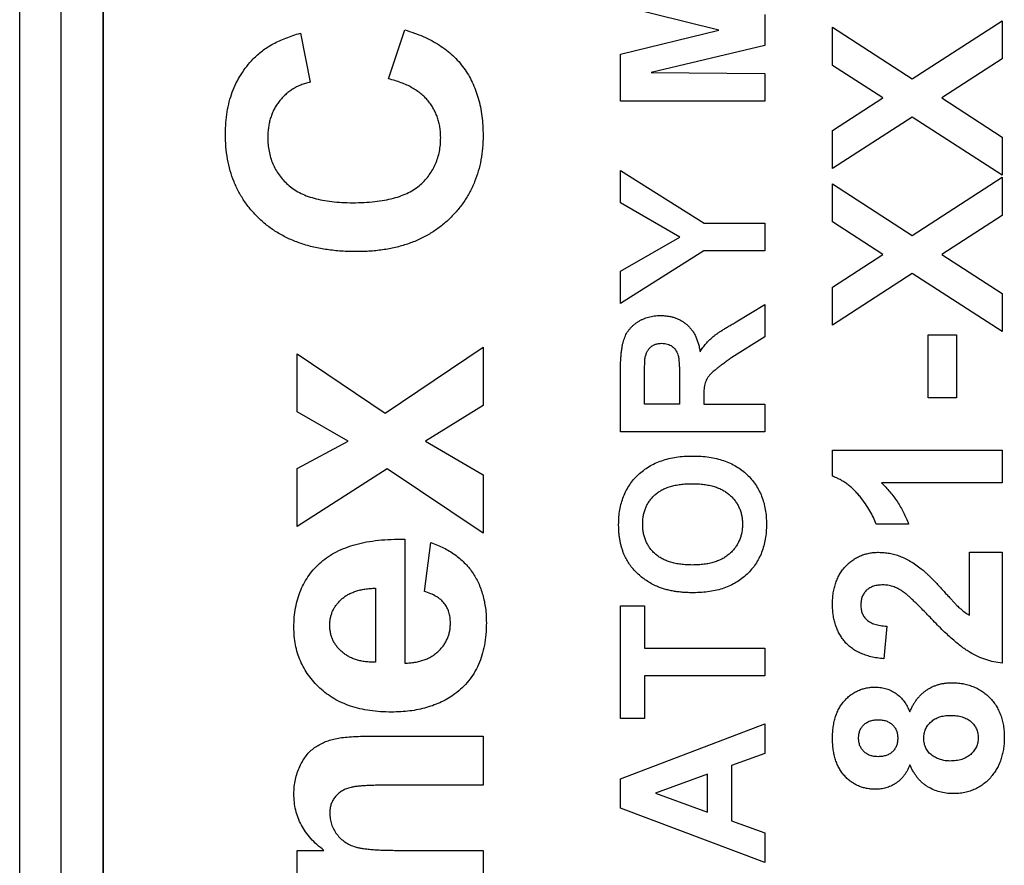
# Model space of a CAD drawing. Header units: millimetres. Extents: x 10 to 272, y 8 to 208.
# Tile 6 of 75: x 84.76 to 87.66, y 37.46 to 39.95. Entities that reach past the tile are written whole.
import ezdxf

# ---------------------------------------------------------------- set-up
doc = ezdxf.new("R2010")
doc.units = ezdxf.units.MM

msp = doc.modelspace()

# ---------------------------------------------------------------- linework, layer by layer
at = {"color": 7, "linetype": 'Continuous', "lineweight": 25}
for p, q in [((84.7611, 35.5375), (84.7611, 53.1723)), ((84.8837, 35.5375), (84.8837, 53.1723)), ((85.0062, 53.1723), (85.0062, 35.5375)), ((85.0072, 53.0029), (85.0072, 35.7069)), ((86.8221, 39.9212), (86.5322, 39.9927)), ((86.9572, 39.9667), (86.9572, 39.8756)), ((87.3924, 39.7772), (87.6572, 39.9486)), ((87.6572, 39.9486), (87.6572, 39.8362)), ((85.5886, 39.912), (85.6175, 39.7678)), ((85.8483, 39.7774), (85.8963, 39.9217)), ((86.5322, 39.8497), (86.8221, 39.9212)), ((87.1572, 39.817), (87.1572, 39.9294)), ((87.1572, 39.9294), (87.3924, 39.7772)), ((86.9572, 39.8756), (86.6226, 39.7959)), ((86.5322, 39.7114), (86.5322, 39.8497)), ((87.6572, 39.8362), (87.4792, 39.721)), ((86.6226, 39.7959), (86.9572, 39.7931)), ((86.9572, 39.7931), (86.9572, 39.7114)), ((87.3055, 39.721), (87.1572, 39.817)), ((86.9572, 39.7114), (86.5322, 39.7114)), ((87.1572, 39.6251), (87.3055, 39.721)), ((87.4792, 39.721), (87.6572, 39.6058)), ((87.3924, 39.6648), (87.1572, 39.5127)), ((87.6572, 39.4935), (87.3924, 39.6648)), ((87.1572, 39.5127), (87.1572, 39.6251)), ((87.6572, 39.6058), (87.6572, 39.4935)), ((86.5322, 39.4115), (86.5322, 39.5071)), ((86.5322, 39.5071), (86.7789, 39.3518)), ((87.3924, 39.3157), (87.6572, 39.487)), ((87.6572, 39.487), (87.6572, 39.3747)), ((87.1572, 39.3554), (87.1572, 39.4678)), ((87.1572, 39.4678), (87.3924, 39.3157)), ((86.7073, 39.3108), (86.5322, 39.4115)), ((87.6572, 39.3747), (87.4792, 39.2595)), ((86.7789, 39.3518), (86.9572, 39.3518)), ((86.9572, 39.3518), (86.9572, 39.2701)), ((87.3055, 39.2595), (87.1572, 39.3554)), ((86.5322, 39.2104), (86.7073, 39.3108)), ((86.7783, 39.2701), (86.5322, 39.1148)), ((86.9572, 39.2701), (86.7783, 39.2701)), ((87.1572, 39.1635), (87.3055, 39.2595)), ((87.4792, 39.2595), (87.6572, 39.1443)), ((86.5322, 39.1148), (86.5322, 39.2104)), ((87.3924, 39.2033), (87.1572, 39.0511)), ((87.6572, 39.0319), (87.3924, 39.2033)), ((87.1572, 39.0511), (87.1572, 39.1635)), ((87.6572, 39.1443), (87.6572, 39.0319)), ((86.8731, 39.0605), (86.9572, 39.112)), ((86.9572, 39.112), (86.9572, 39.0165)), ((86.9572, 39.0165), (86.8607, 38.9561)), ((87.4392, 38.8364), (87.4392, 39.0223)), ((87.4392, 39.0223), (87.5226, 39.0223)), ((87.5226, 39.0223), (87.5226, 38.8364)), ((85.8386, 38.7917), (86.1271, 38.9861)), ((86.1271, 38.9861), (86.1271, 38.8146)), ((85.579, 38.9668), (85.8386, 38.7917)), ((85.579, 38.7954), (85.579, 38.9668)), ((86.5322, 38.7361), (86.5322, 38.9144)), ((86.603, 38.8178), (86.603, 38.8873)), ((86.7065, 38.8836), (86.7065, 38.8178)), ((86.7774, 38.8361), (86.7774, 38.8178)), ((87.5226, 38.8364), (87.4392, 38.8364)), ((86.1271, 38.8146), (85.9573, 38.7086)), ((86.7065, 38.8178), (86.603, 38.8178)), ((86.7774, 38.8178), (86.9572, 38.8178)), ((86.9572, 38.8178), (86.9572, 38.7361)), ((85.7297, 38.7086), (85.579, 38.7954)), ((86.9572, 38.7361), (86.5322, 38.7361)), ((85.579, 38.6287), (85.7297, 38.7086)), ((85.9573, 38.7086), (86.1271, 38.6094)), ((87.1572, 38.6054), (87.1572, 38.6826)), ((87.1572, 38.6826), (87.6572, 38.6826)), ((87.6572, 38.6826), (87.6572, 38.5864)), ((85.579, 38.4572), (85.579, 38.6287)), ((85.8448, 38.6275), (85.579, 38.4572)), ((86.1271, 38.438), (85.8448, 38.6275)), ((86.1271, 38.6094), (86.1271, 38.438)), ((87.6572, 38.5864), (87.3012, 38.5864)), ((87.3815, 38.4646), (87.2854, 38.4646)), ((85.8963, 38.4197), (85.8963, 38.0543)), ((85.954, 38.2659), (85.9732, 38.4101)), ((87.561, 38.1955), (87.561, 38.3813)), ((87.561, 38.3813), (87.6572, 38.3813)), ((87.6572, 38.3813), (87.6572, 38.0544)), ((85.8098, 38.2755), (85.8098, 38.0569)), ((86.5322, 38.2239), (86.603, 38.2239)), ((86.5322, 37.8915), (86.5322, 38.2239)), ((86.603, 38.2239), (86.603, 38.0986)), ((87.3174, 38.1633), (87.308, 38.0672)), ((86.603, 38.0986), (86.9572, 38.0986)), ((86.9572, 38.0986), (86.9572, 38.0169)), ((86.603, 38.0169), (86.603, 37.8915)), ((86.9572, 38.0169), (86.603, 38.0169)), ((86.603, 37.8915), (86.5322, 37.8915)), ((86.5322, 37.7138), (86.9572, 37.8752)), ((86.9572, 37.8752), (86.9572, 37.7885)), ((85.7882, 37.839), (86.1271, 37.839)), ((86.1271, 37.839), (86.1271, 37.6947)), ((86.9572, 37.7885), (86.8591, 37.7527)), ((86.8591, 37.7527), (86.8591, 37.5896)), ((86.5322, 37.6272), (86.5322, 37.7138)), ((86.7883, 37.7267), (86.6357, 37.6709)), ((86.7883, 37.6152), (86.7883, 37.7267)), ((86.1271, 37.6947), (85.8458, 37.6947)), ((86.6357, 37.6709), (86.7883, 37.6152)), ((86.9572, 37.4665), (86.5322, 37.6272)), ((86.8591, 37.5896), (86.9572, 37.5537)), ((86.9572, 37.5537), (86.9572, 37.4665)), ((85.579, 37.3582), (85.579, 37.5024)), ((85.579, 37.5024), (85.658, 37.5024)), ((85.8775, 37.5024), (86.1271, 37.5024)), ((86.1271, 37.5024), (86.1271, 37.3582))]:
    msp.add_line(p, q, dxfattribs=at)
for points, knots in [([(85.4495, 39.8362), (85.4537, 39.8404), (85.4622, 39.8488), (85.4764, 39.8602), (85.4918, 39.8709), (85.5085, 39.8809), (85.5267, 39.8898), (85.5462, 39.898), (85.5668, 39.9056), (85.5812, 39.9099), (85.5886, 39.912)], [0, 0, 0, 0, 0.110662, 0.223923, 0.340367, 0.461367, 0.587913, 0.71931, 0.855956, 1, 1, 1, 1]), ([(85.8963, 39.9217), (85.9058, 39.9187), (85.9243, 39.913), (85.9508, 39.9024), (85.9754, 39.8904), (85.9984, 39.8773), (86.0191, 39.8622), (86.0382, 39.8461), (86.0554, 39.8285), (86.0706, 39.8095), (86.0841, 39.7892), (86.0955, 39.7673), (86.1053, 39.7443), (86.1132, 39.7199), (86.1196, 39.6943), (86.1238, 39.6673), (86.1266, 39.6391), (86.1269, 39.6198), (86.1271, 39.6099)], [0, 0, 0, 0, 0.070415, 0.137895, 0.202903, 0.265168, 0.325675, 0.384566, 0.442764, 0.500294, 0.557901, 0.61591, 0.675133, 0.73552, 0.798252, 0.862854, 0.929784, 1, 1, 1, 1]), ([(85.3675, 39.615), (85.3678, 39.6261), (85.3683, 39.6478), (85.372, 39.6796), (85.3785, 39.7098), (85.3874, 39.7384), (85.399, 39.7654), (85.4132, 39.7907), (85.4299, 39.8146), (85.4429, 39.8289), (85.4495, 39.8362)], [0, 0, 0, 0, 0.137314, 0.269222, 0.396222, 0.51914, 0.640112, 0.759624, 0.878992, 1, 1, 1, 1]), ([(85.6175, 39.7678), (85.6128, 39.7666), (85.6034, 39.7642), (85.59, 39.7593), (85.5773, 39.7537), (85.5656, 39.7467), (85.5544, 39.7393), (85.5441, 39.7306), (85.5346, 39.7211), (85.5258, 39.7107), (85.518, 39.6995), (85.511, 39.6879), (85.5053, 39.6754), (85.5007, 39.6624), (85.4969, 39.6489), (85.4945, 39.6348), (85.4926, 39.6201), (85.4925, 39.6101), (85.4925, 39.6049)], [0, 0, 0, 0, 0.065702, 0.129415, 0.191523, 0.252186, 0.31235, 0.372124, 0.433096, 0.493819, 0.554747, 0.61575, 0.676633, 0.738217, 0.801142, 0.865493, 0.931257, 1, 1, 1, 1]), ([(86.0021, 39.604), (86.002, 39.6092), (86.0017, 39.6194), (86.0001, 39.6344), (85.997, 39.6488), (85.993, 39.6626), (85.9879, 39.676), (85.9814, 39.6887), (85.9739, 39.701), (85.9651, 39.7126), (85.9552, 39.7236), (85.9438, 39.7337), (85.9311, 39.743), (85.9171, 39.7515), (85.9019, 39.7595), (85.8851, 39.7662), (85.8672, 39.7725), (85.8547, 39.7758), (85.8483, 39.7774)], [0, 0, 0, 0, 0.061261, 0.120461, 0.178741, 0.235724, 0.291792, 0.348406, 0.404979, 0.462271, 0.52076, 0.580529, 0.642578, 0.707405, 0.77492, 0.84633, 0.921134, 1, 1, 1, 1]), ([(85.7537, 39.2678), (85.7389, 39.2681), (85.71, 39.2686), (85.6679, 39.2732), (85.6282, 39.2804), (85.5912, 39.291), (85.5567, 39.3043), (85.5248, 39.321), (85.4953, 39.3403), (85.4687, 39.3628), (85.445, 39.3878), (85.4241, 39.4146), (85.4066, 39.4434), (85.3922, 39.474), (85.3811, 39.5067), (85.3731, 39.5411), (85.3685, 39.5775), (85.3678, 39.6023), (85.3675, 39.615)], [0, 0, 0, 0, 0.075791, 0.147853, 0.216063, 0.281514, 0.344147, 0.40504, 0.464872, 0.524079, 0.582725, 0.640362, 0.697329, 0.754684, 0.813113, 0.873015, 0.935195, 1, 1, 1, 1]), ([(85.4925, 39.6049), (85.4926, 39.5979), (85.4929, 39.5842), (85.496, 39.5642), (85.5003, 39.5451), (85.5069, 39.527), (85.5153, 39.51), (85.5255, 39.494), (85.5375, 39.479), (85.5514, 39.4651), (85.5675, 39.4525), (85.5858, 39.4415), (85.6064, 39.4323), (85.6293, 39.4249), (85.6544, 39.4191), (85.6819, 39.4149), (85.7116, 39.4126), (85.7322, 39.4122), (85.7428, 39.412)], [0, 0, 0, 0, 0.058637, 0.114442, 0.169048, 0.221995, 0.274768, 0.326889, 0.380477, 0.434921, 0.491257, 0.55039, 0.612762, 0.67972, 0.751074, 0.828129, 0.911253, 1, 1, 1, 1]), ([(85.7428, 39.412), (85.7541, 39.4122), (85.7758, 39.4126), (85.8071, 39.4149), (85.8359, 39.4191), (85.8623, 39.4249), (85.8861, 39.4323), (85.9075, 39.4415), (85.9263, 39.4523), (85.9427, 39.4649), (85.9567, 39.4788), (85.9688, 39.4938), (85.9791, 39.5097), (85.9876, 39.5266), (85.994, 39.5446), (85.9987, 39.5635), (86.0016, 39.5834), (86.0019, 39.5971), (86.0021, 39.604)], [0, 0, 0, 0, 0.092201, 0.177656, 0.256733, 0.330177, 0.398063, 0.460995, 0.519731, 0.575527, 0.629114, 0.681254, 0.732498, 0.783792, 0.835623, 0.888379, 0.943008, 1, 1, 1, 1]), ([(86.1271, 39.6099), (86.1268, 39.5977), (86.1263, 39.5737), (86.1214, 39.5387), (86.1136, 39.5053), (86.1028, 39.4735), (86.0885, 39.4435), (86.0713, 39.415), (86.0509, 39.3883), (86.0275, 39.3635), (86.0014, 39.3409), (85.9727, 39.3213), (85.9419, 39.3047), (85.9086, 39.2912), (85.8731, 39.2806), (85.8353, 39.2732), (85.7953, 39.2686), (85.7678, 39.2681), (85.7537, 39.2678)], [0, 0, 0, 0, 0.064066, 0.126019, 0.185825, 0.244304, 0.302279, 0.360196, 0.418835, 0.478842, 0.539358, 0.600002, 0.661055, 0.723669, 0.788261, 0.855679, 0.925932, 1, 1, 1, 1]), ([(86.5322, 38.9144), (86.5322, 38.9199), (86.5323, 38.9303), (86.5327, 38.9454), (86.5337, 38.9594), (86.5348, 38.9722), (86.5365, 38.9838), (86.5384, 38.9943), (86.5407, 39.0037), (86.5434, 39.0121), (86.5464, 39.0197), (86.5501, 39.0268), (86.5544, 39.0334), (86.5592, 39.0398), (86.5645, 39.0458), (86.5704, 39.0513), (86.5768, 39.0564), (86.5837, 39.0612), (86.5911, 39.0654), (86.5987, 39.0692), (86.6066, 39.0723), (86.6148, 39.0749), (86.6232, 39.0769), (86.6319, 39.0783), (86.6408, 39.0792), (86.6469, 39.0793), (86.6499, 39.0794)], [0, 0, 0, 0, 0.069826, 0.134568, 0.194655, 0.249727, 0.300289, 0.346032, 0.387438, 0.424316, 0.459073, 0.493245, 0.527114, 0.561039, 0.595222, 0.629875, 0.664986, 0.701286, 0.737968, 0.774262, 0.810851, 0.84727, 0.884509, 0.92231, 0.960504, 1, 1, 1, 1]), ([(86.6499, 39.0794), (86.6538, 39.0793), (86.6613, 39.0791), (86.6724, 39.0778), (86.683, 39.0758), (86.6931, 39.0729), (86.7026, 39.069), (86.7116, 39.0645), (86.7201, 39.059), (86.7281, 39.0527), (86.7355, 39.0456), (86.7421, 39.0377), (86.7481, 39.0289), (86.7533, 39.0192), (86.7578, 39.0088), (86.7616, 38.9975), (86.7646, 38.9855), (86.7661, 38.9771), (86.7668, 38.9728)], [0, 0, 0, 0, 0.066195, 0.129362, 0.190795, 0.250525, 0.308782, 0.366645, 0.423722, 0.481911, 0.540044, 0.599083, 0.659656, 0.721689, 0.786833, 0.854049, 0.925302, 1, 1, 1, 1]), ([(86.7668, 38.9728), (86.7696, 38.9769), (86.775, 38.985), (86.7838, 38.9963), (86.7931, 39.0064), (86.8014, 39.0141), (86.8087, 39.0199), (86.8151, 39.0247), (86.8224, 39.0298), (86.8307, 39.0352), (86.8399, 39.0411), (86.8501, 39.0473), (86.8612, 39.0538), (86.869, 39.0582), (86.8731, 39.0605)], [0, 0, 0, 0, 0.10712, 0.209649, 0.307658, 0.402219, 0.451672, 0.508779, 0.572757, 0.64366, 0.721852, 0.807549, 0.900259, 1, 1, 1, 1]), ([(86.6044, 38.9522), (86.605, 38.9557), (86.6063, 38.9622), (86.6098, 38.9713), (86.6144, 38.9792), (86.6202, 38.9859), (86.6271, 38.9911), (86.6351, 38.995), (86.6441, 38.9972), (86.6504, 38.9975), (86.6537, 38.9976)], [0, 0, 0, 0, 0.141682, 0.27111, 0.392998, 0.511329, 0.627212, 0.743644, 0.867128, 1, 1, 1, 1]), ([(86.6537, 38.9976), (86.6566, 38.9975), (86.6623, 38.9972), (86.6705, 38.9957), (86.6778, 38.9927), (86.6844, 38.9888), (86.6901, 38.9838), (86.695, 38.9779), (86.6987, 38.9711), (86.7014, 38.9647), (86.7029, 38.9584), (86.7039, 38.9522), (86.7047, 38.9445), (86.7053, 38.9352), (86.706, 38.9244), (86.7062, 38.9121), (86.7065, 38.8984), (86.7065, 38.8887), (86.7065, 38.8836)], [0, 0, 0, 0, 0.061205, 0.118641, 0.172915, 0.22609, 0.27818, 0.330405, 0.384306, 0.440452, 0.474673, 0.518532, 0.572806, 0.63701, 0.712416, 0.79782, 0.893878, 1, 1, 1, 1]), ([(86.603, 38.8873), (86.603, 38.8916), (86.603, 38.8997), (86.6031, 38.9112), (86.6031, 38.9213), (86.6034, 38.9301), (86.6035, 38.9376), (86.6038, 38.9437), (86.604, 38.9484), (86.6043, 38.9511), (86.6044, 38.9522)], [0, 0, 0, 0, 0.197801, 0.374648, 0.530536, 0.666795, 0.78079, 0.875187, 0.947341, 1, 1, 1, 1]), ([(86.8607, 38.9561), (86.8569, 38.9533), (86.8495, 38.948), (86.839, 38.9403), (86.8297, 38.9333), (86.8214, 38.9272), (86.8143, 38.9215), (86.8084, 38.9166), (86.8034, 38.9125), (86.7985, 38.9078), (86.7935, 38.9023), (86.7886, 38.8956), (86.7848, 38.8886), (86.7818, 38.8812), (86.7797, 38.8726), (86.7784, 38.8623), (86.7774, 38.8499), (86.7774, 38.8409), (86.7774, 38.8361)], [0, 0, 0, 0, 0.09159, 0.174865, 0.249829, 0.31616, 0.3741, 0.42377, 0.464839, 0.498075, 0.554161, 0.607388, 0.658016, 0.706819, 0.760886, 0.827647, 0.9071, 1, 1, 1, 1]), ([(86.5267, 38.4631), (86.5269, 38.4705), (86.5273, 38.4851), (86.5299, 38.5065), (86.5344, 38.5267), (86.5409, 38.5457), (86.5489, 38.5637), (86.559, 38.5804), (86.5708, 38.596), (86.5843, 38.6104), (86.5995, 38.6233), (86.6162, 38.6346), (86.6343, 38.6441), (86.6538, 38.6519), (86.6747, 38.6579), (86.697, 38.6622), (86.7207, 38.6648), (86.7369, 38.6651), (86.7453, 38.6652)], [0, 0, 0, 0, 0.06654, 0.13022, 0.191362, 0.250596, 0.30863, 0.366331, 0.424068, 0.482723, 0.541892, 0.601416, 0.661683, 0.723504, 0.787984, 0.855208, 0.925639, 1, 1, 1, 1]), ([(86.7453, 38.6652), (86.7536, 38.6651), (86.7697, 38.6648), (86.7932, 38.6622), (86.8154, 38.658), (86.8361, 38.6519), (86.8555, 38.6443), (86.8735, 38.6348), (86.8902, 38.6237), (86.9052, 38.6108), (86.9188, 38.5966), (86.9305, 38.5811), (86.9405, 38.5644), (86.9486, 38.5466), (86.9549, 38.5276), (86.9594, 38.5075), (86.9621, 38.4863), (86.9624, 38.4717), (86.9626, 38.4642)], [0, 0, 0, 0, 0.074278, 0.144606, 0.211667, 0.275783, 0.337863, 0.39825, 0.45762, 0.516768, 0.57539, 0.6331, 0.690914, 0.749047, 0.808298, 0.869542, 0.933334, 1, 1, 1, 1]), ([(87.2854, 38.4646), (87.283, 38.471), (87.278, 38.4844), (87.2673, 38.5042), (87.254, 38.5248), (87.2411, 38.5422), (87.2295, 38.5559), (87.2202, 38.5656), (87.2107, 38.5745), (87.2007, 38.5824), (87.1904, 38.5894), (87.1797, 38.5956), (87.1687, 38.6011), (87.161, 38.604), (87.1572, 38.6054)], [0, 0, 0, 0, 0.1044728, 0.2186534, 0.3428559, 0.4792695, 0.549541, 0.6174241, 0.6835352, 0.7485971, 0.812176, 0.8748693, 0.9374294, 1, 1, 1, 1]), ([(86.5976, 38.4641), (86.5977, 38.4685), (86.5979, 38.4771), (86.5996, 38.4897), (86.6025, 38.5016), (86.6063, 38.5129), (86.6115, 38.5234), (86.6177, 38.5333), (86.6252, 38.5425), (86.6337, 38.5511), (86.6433, 38.5588), (86.6542, 38.5655), (86.6662, 38.571), (86.6794, 38.5757), (86.6937, 38.5792), (86.7092, 38.5817), (86.7258, 38.5833), (86.7373, 38.5834), (86.7432, 38.5835)], [0, 0, 0, 0, 0.061794, 0.120877, 0.177775, 0.233446, 0.28795, 0.342535, 0.397207, 0.45353, 0.511063, 0.570081, 0.632084, 0.696702, 0.765669, 0.838738, 0.916729, 1, 1, 1, 1]), ([(86.7432, 38.5835), (86.7492, 38.5834), (86.7609, 38.5833), (86.7777, 38.5816), (86.7935, 38.5791), (86.808, 38.5755), (86.8214, 38.5707), (86.8337, 38.5649), (86.8448, 38.5581), (86.8548, 38.5502), (86.8634, 38.5415), (86.8711, 38.5322), (86.8775, 38.5223), (86.8827, 38.5118), (86.8868, 38.5007), (86.8897, 38.489), (86.8914, 38.4767), (86.8917, 38.4683), (86.8918, 38.4641)], [0, 0, 0, 0, 0.083389, 0.161969, 0.235618, 0.304891, 0.370742, 0.433296, 0.493598, 0.552087, 0.609072, 0.664664, 0.719234, 0.773119, 0.827864, 0.883245, 0.940678, 1, 1, 1, 1]), ([(87.3012, 38.5864), (87.3056, 38.582), (87.3144, 38.5734), (87.3267, 38.5596), (87.3381, 38.5452), (87.3485, 38.5302), (87.3582, 38.5147), (87.3669, 38.4986), (87.3749, 38.4819), (87.3793, 38.4704), (87.3815, 38.4646)], [0, 0, 0, 0, 0.126571, 0.251425, 0.376425, 0.500093, 0.624181, 0.748133, 0.873869, 1, 1, 1, 1]), ([(86.5434, 38.3735), (86.5421, 38.3768), (86.5394, 38.3834), (86.536, 38.3937), (86.5332, 38.4044), (86.5307, 38.4154), (86.5291, 38.4268), (86.5276, 38.4385), (86.5269, 38.4507), (86.5268, 38.4589), (86.5267, 38.4631)], [0, 0, 0, 0, 0.115824, 0.23411, 0.354106, 0.476628, 0.602521, 0.731466, 0.863531, 1, 1, 1, 1]), ([(86.7444, 38.3438), (86.7385, 38.3439), (86.7269, 38.3441), (86.7102, 38.3456), (86.6946, 38.3482), (86.6802, 38.3517), (86.6669, 38.3564), (86.6548, 38.3621), (86.6438, 38.3689), (86.6341, 38.3767), (86.6255, 38.3853), (86.618, 38.3946), (86.6116, 38.4046), (86.6065, 38.4152), (86.6024, 38.4265), (86.5997, 38.4385), (86.5979, 38.4511), (86.5977, 38.4597), (86.5976, 38.4641)], [0, 0, 0, 0, 0.083102, 0.160959, 0.233988, 0.302872, 0.36793, 0.429681, 0.48918, 0.546879, 0.60338, 0.658546, 0.712973, 0.767992, 0.823045, 0.879942, 0.938625, 1, 1, 1, 1]), ([(86.8918, 38.4641), (86.8917, 38.4598), (86.8914, 38.4514), (86.8898, 38.4391), (86.8867, 38.4275), (86.8826, 38.4163), (86.8774, 38.4057), (86.8709, 38.3957), (86.8633, 38.3863), (86.8545, 38.3775), (86.8446, 38.3694), (86.8335, 38.3626), (86.8213, 38.3568), (86.808, 38.352), (86.7937, 38.3483), (86.7782, 38.3457), (86.7617, 38.344), (86.7503, 38.3439), (86.7444, 38.3438)], [0, 0, 0, 0, 0.0595303, 0.1171652, 0.1728374, 0.2277751, 0.2825595, 0.3378692, 0.3939633, 0.4517099, 0.5108999, 0.5716221, 0.634038, 0.6993732, 0.7682209, 0.8410209, 0.9179031, 1, 1, 1, 1]), ([(86.9626, 38.4642), (86.9624, 38.4567), (86.9621, 38.442), (86.9594, 38.4205), (86.9549, 38.4002), (86.9486, 38.3811), (86.9406, 38.3631), (86.9307, 38.3463), (86.9189, 38.3308), (86.9055, 38.3165), (86.8905, 38.3036), (86.8739, 38.2926), (86.8561, 38.283), (86.8369, 38.2754), (86.8164, 38.2693), (86.7945, 38.2651), (86.7713, 38.2625), (86.7554, 38.2622), (86.7472, 38.262)], [0, 0, 0, 0, 0.067555, 0.132224, 0.19408, 0.253925, 0.312527, 0.370537, 0.428356, 0.487097, 0.546163, 0.605433, 0.665483, 0.72697, 0.790718, 0.857154, 0.926601, 1, 1, 1, 1]), ([(85.5694, 38.1603), (85.5696, 38.1701), (85.57, 38.1895), (85.5739, 38.2177), (85.5801, 38.2443), (85.5891, 38.2692), (85.6003, 38.2927), (85.6142, 38.3145), (85.6307, 38.3346), (85.6498, 38.353), (85.6713, 38.3696), (85.6956, 38.3838), (85.7226, 38.3956), (85.7521, 38.4052), (85.7845, 38.4123), (85.8194, 38.4172), (85.857, 38.42), (85.883, 38.4198), (85.8963, 38.4197)], [0, 0, 0, 0, 0.062184, 0.121687, 0.178755, 0.234022, 0.288331, 0.342225, 0.39646, 0.451776, 0.508677, 0.567205, 0.628626, 0.693655, 0.762827, 0.836735, 0.915787, 1, 1, 1, 1]), ([(85.9732, 38.4101), (85.9797, 38.4078), (85.9925, 38.4031), (86.0107, 38.3946), (86.0277, 38.3852), (86.0436, 38.3747), (86.0584, 38.3634), (86.0718, 38.3508), (86.0842, 38.3375), (86.0951, 38.3229), (86.105, 38.3075), (86.1136, 38.2912), (86.1206, 38.2738), (86.1265, 38.2556), (86.1311, 38.2364), (86.1344, 38.2163), (86.1364, 38.1953), (86.1366, 38.181), (86.1367, 38.1736)], [0, 0, 0, 0, 0.066948, 0.131635, 0.194402, 0.255359, 0.315526, 0.374568, 0.43328, 0.491792, 0.550472, 0.610148, 0.670421, 0.732099, 0.795523, 0.860926, 0.92914, 1, 1, 1, 1]), ([(86.6392, 38.281), (86.6339, 38.2835), (86.6234, 38.2885), (86.6085, 38.2976), (86.5944, 38.308), (86.5813, 38.3195), (86.5693, 38.3319), (86.559, 38.3452), (86.5501, 38.3589), (86.5456, 38.3687), (86.5434, 38.3735)], [0, 0, 0, 0, 0.128922, 0.256327, 0.384645, 0.513589, 0.640961, 0.763921, 0.883101, 1, 1, 1, 1]), ([(87.1572, 38.2278), (87.1573, 38.2336), (87.1575, 38.245), (87.1593, 38.2615), (87.1624, 38.277), (87.1666, 38.2917), (87.1721, 38.3053), (87.1788, 38.3181), (87.1869, 38.3297), (87.196, 38.3404), (87.206, 38.35), (87.2167, 38.3584), (87.228, 38.3654), (87.2398, 38.3713), (87.2523, 38.3757), (87.2654, 38.3789), (87.2791, 38.381), (87.2884, 38.3812), (87.2932, 38.3813)], [0, 0, 0, 0, 0.075672, 0.147381, 0.216085, 0.281698, 0.34546, 0.407486, 0.468731, 0.529782, 0.590033, 0.648548, 0.705954, 0.763102, 0.820289, 0.878479, 0.938226, 1, 1, 1, 1]), ([(87.2932, 38.3813), (87.2986, 38.3812), (87.3095, 38.3809), (87.3254, 38.3786), (87.3411, 38.375), (87.3563, 38.3698), (87.3717, 38.3631), (87.3871, 38.3546), (87.403, 38.3446), (87.4133, 38.3368), (87.4186, 38.3328)], [0, 0, 0, 0, 0.119176, 0.236427, 0.352664, 0.469086, 0.589463, 0.717601, 0.854189, 1, 1, 1, 1]), ([(87.4186, 38.3328), (87.4205, 38.3313), (87.4246, 38.328), (87.4309, 38.3225), (87.4378, 38.3161), (87.4454, 38.3088), (87.4534, 38.3006), (87.4622, 38.2916), (87.4713, 38.2815), (87.481, 38.2711), (87.4904, 38.2606), (87.4993, 38.2509), (87.5073, 38.2421), (87.5146, 38.2347), (87.5208, 38.228), (87.5263, 38.2225), (87.5308, 38.218), (87.5379, 38.2117), (87.5475, 38.2038), (87.5567, 38.1982), (87.561, 38.1955)], [0, 0, 0, 0, 0.036975, 0.079193, 0.126701, 0.179184, 0.237369, 0.300559, 0.369153, 0.443112, 0.516018, 0.582473, 0.642137, 0.69462, 0.740679, 0.779589, 0.812074, 0.837814, 0.922565, 1, 1, 1, 1]), ([(87.3061, 38.2851), (87.3011, 38.2849), (87.2917, 38.2846), (87.2784, 38.2817), (87.2669, 38.2767), (87.2573, 38.2697), (87.2498, 38.2609), (87.2442, 38.2506), (87.2411, 38.2386), (87.2407, 38.2302), (87.2405, 38.2258)], [0, 0, 0, 0, 0.14914, 0.282162, 0.404656, 0.52111, 0.634416, 0.748796, 0.868711, 1, 1, 1, 1]), ([(87.3639, 38.2661), (87.3591, 38.269), (87.3498, 38.2746), (87.3352, 38.2807), (87.3207, 38.2844), (87.3109, 38.2849), (87.3061, 38.2851)], [0, 0, 0, 0, 0.272796, 0.526191, 0.766904, 1, 1, 1, 1]), ([(85.6752, 38.1667), (85.6753, 38.1704), (85.6756, 38.1776), (85.6771, 38.1882), (85.6798, 38.1984), (85.6835, 38.2082), (85.6884, 38.2176), (85.6945, 38.2264), (85.7014, 38.235), (85.7096, 38.2429), (85.7185, 38.2504), (85.7287, 38.2569), (85.7399, 38.2622), (85.7519, 38.2669), (85.765, 38.2705), (85.7791, 38.2732), (85.7941, 38.2748), (85.8045, 38.2752), (85.8098, 38.2755)], [0, 0, 0, 0, 0.056682, 0.111505, 0.166041, 0.220035, 0.273441, 0.328706, 0.385494, 0.444157, 0.504217, 0.56594, 0.629742, 0.696261, 0.765485, 0.839688, 0.917686, 1, 1, 1, 1]), ([(86.0309, 38.1733), (86.0307, 38.1788), (86.0302, 38.1894), (86.0269, 38.2047), (86.0211, 38.2186), (86.013, 38.2312), (86.0023, 38.2424), (85.9886, 38.2518), (85.9724, 38.26), (85.9603, 38.2638), (85.954, 38.2659)], [0, 0, 0, 0, 0.125554, 0.243179, 0.356466, 0.46863, 0.584816, 0.71008, 0.847766, 1, 1, 1, 1]), ([(86.7472, 38.262), (86.742, 38.2621), (86.7317, 38.2621), (86.7165, 38.2632), (86.702, 38.2645), (86.6882, 38.2667), (86.675, 38.2693), (86.6624, 38.2725), (86.6505, 38.2764), (86.6429, 38.2795), (86.6392, 38.281)], [0, 0, 0, 0, 0.1426262, 0.2800994, 0.4117976, 0.5381536, 0.6600017, 0.7770417, 0.8906369, 1, 1, 1, 1]), ([(87.4446, 38.1896), (87.4399, 38.1945), (87.4308, 38.2039), (87.4178, 38.2173), (87.4058, 38.2291), (87.3952, 38.2395), (87.3857, 38.2483), (87.3774, 38.2556), (87.3704, 38.2615), (87.3659, 38.2647), (87.3639, 38.2661)], [0, 0, 0, 0, 0.18509, 0.352357, 0.50308, 0.637279, 0.752473, 0.851886, 0.934339, 1, 1, 1, 1]), ([(87.308, 38.0672), (87.3015, 38.0679), (87.2889, 38.0694), (87.2709, 38.0732), (87.2542, 38.0779), (87.2389, 38.0839), (87.225, 38.0908), (87.2127, 38.0991), (87.2017, 38.1084), (87.1921, 38.1187), (87.184, 38.1301), (87.1767, 38.142), (87.1707, 38.1547), (87.1658, 38.168), (87.1618, 38.182), (87.1592, 38.1967), (87.1574, 38.212), (87.1573, 38.2225), (87.1572, 38.2278)], [0, 0, 0, 0, 0.079436, 0.154013, 0.224141, 0.289934, 0.352732, 0.412726, 0.470303, 0.527169, 0.583502, 0.639948, 0.696585, 0.753727, 0.812707, 0.872963, 0.935035, 1, 1, 1, 1]), ([(87.2405, 38.2258), (87.2407, 38.2215), (87.2411, 38.213), (87.2444, 38.2011), (87.2502, 38.1906), (87.2568, 38.1831), (87.2632, 38.1781), (87.2687, 38.1746), (87.2751, 38.1717), (87.2821, 38.1691), (87.2899, 38.167), (87.2984, 38.1653), (87.3077, 38.164), (87.3141, 38.1635), (87.3174, 38.1633)], [0, 0, 0, 0, 0.116899, 0.225824, 0.330086, 0.435451, 0.490307, 0.548244, 0.610767, 0.677675, 0.749189, 0.826859, 0.910112, 1, 1, 1, 1]), ([(85.8963, 38.0543), (85.9015, 38.0546), (85.9115, 38.055), (85.9262, 38.0568), (85.94, 38.0598), (85.9529, 38.0638), (85.9649, 38.0685), (85.976, 38.0744), (85.9863, 38.0813), (85.9956, 38.0893), (86.0038, 38.098), (86.011, 38.1072), (86.0174, 38.1169), (86.0222, 38.1273), (86.0263, 38.138), (86.0289, 38.1493), (86.0306, 38.1612), (86.0308, 38.1692), (86.0309, 38.1733)], [0, 0, 0, 0, 0.076985, 0.149914, 0.220164, 0.286488, 0.35078, 0.412535, 0.473793, 0.534654, 0.594296, 0.652213, 0.708927, 0.765997, 0.822415, 0.879966, 0.938742, 1, 1, 1, 1]), ([(86.1367, 38.1736), (86.1364, 38.1622), (86.1359, 38.14), (86.1315, 38.1079), (86.1243, 38.078), (86.1143, 38.0504), (86.1011, 38.0252), (86.0851, 38.0022), (86.0662, 37.9814), (86.0515, 37.9698), (86.0442, 37.9639)], [0, 0, 0, 0, 0.143868, 0.279381, 0.407202, 0.529461, 0.648166, 0.764985, 0.881431, 1, 1, 1, 1]), ([(87.6572, 38.0544), (87.649, 38.0555), (87.6325, 38.0577), (87.6085, 38.0645), (87.5851, 38.0736), (87.566, 38.0836), (87.5507, 38.0934), (87.5381, 38.1024), (87.5248, 38.113), (87.5105, 38.1253), (87.4952, 38.139), (87.4791, 38.1544), (87.4621, 38.1714), (87.4506, 38.1834), (87.4446, 38.1896)], [0, 0, 0, 0, 0.096357, 0.192661, 0.289455, 0.388479, 0.441921, 0.501521, 0.567883, 0.640892, 0.720371, 0.806637, 0.900016, 1, 1, 1, 1]), ([(85.8571, 37.9101), (85.8462, 37.9103), (85.8248, 37.9106), (85.7938, 37.9143), (85.7644, 37.9194), (85.737, 37.9273), (85.7113, 37.9372), (85.6876, 37.9496), (85.6655, 37.9639), (85.6457, 37.9806), (85.6278, 37.9989), (85.6121, 38.0184), (85.599, 38.0393), (85.588, 38.0611), (85.5798, 38.0843), (85.5738, 38.1086), (85.5701, 38.1341), (85.5696, 38.1514), (85.5694, 38.1603)], [0, 0, 0, 0, 0.076385, 0.149324, 0.218424, 0.284712, 0.34825, 0.410591, 0.471299, 0.531967, 0.591651, 0.649954, 0.706789, 0.763485, 0.820424, 0.878521, 0.9383, 1, 1, 1, 1]), ([(85.7114, 38.0875), (85.7085, 38.0902), (85.7029, 38.0954), (85.6955, 38.1041), (85.6892, 38.1132), (85.684, 38.1229), (85.6801, 38.1331), (85.6772, 38.1438), (85.6756, 38.1551), (85.6753, 38.1628), (85.6752, 38.1667)], [0, 0, 0, 0, 0.129925, 0.255462, 0.379151, 0.500185, 0.620212, 0.742962, 0.86956, 1, 1, 1, 1]), ([(85.8098, 38.0569), (85.8047, 38.057), (85.7949, 38.0571), (85.7805, 38.0585), (85.7669, 38.0607), (85.7542, 38.0642), (85.7421, 38.0683), (85.7311, 38.0738), (85.7207, 38.0801), (85.7145, 38.0851), (85.7114, 38.0875)], [0, 0, 0, 0, 0.144143, 0.28027, 0.410428, 0.536044, 0.655609, 0.773001, 0.887016, 1, 1, 1, 1]), ([(87.3853, 37.9109), (87.3868, 37.9144), (87.3896, 37.9211), (87.3945, 37.9306), (87.3999, 37.9395), (87.4057, 37.9479), (87.4122, 37.9555), (87.419, 37.9626), (87.4262, 37.9691), (87.434, 37.9748), (87.4422, 37.9799), (87.4506, 37.9844), (87.4595, 37.9882), (87.4685, 37.9913), (87.4779, 37.9937), (87.4877, 37.9953), (87.4977, 37.9965), (87.5045, 37.9966), (87.5079, 37.9967)], [0, 0, 0, 0, 0.069665, 0.136701, 0.201986, 0.265487, 0.327798, 0.389, 0.449413, 0.510371, 0.570399, 0.630715, 0.690004, 0.750294, 0.810528, 0.872287, 0.935378, 1, 1, 1, 1]), ([(87.5079, 37.9967), (87.5136, 37.9965), (87.5246, 37.9962), (87.5407, 37.9943), (87.5561, 37.9907), (87.5706, 37.9859), (87.5844, 37.9798), (87.5972, 37.9721), (87.6093, 37.9632), (87.6205, 37.9529), (87.6306, 37.9415), (87.6395, 37.9291), (87.6469, 37.9158), (87.6531, 37.9016), (87.6577, 37.8864), (87.6612, 37.8704), (87.6632, 37.8534), (87.6635, 37.8418), (87.6636, 37.8359)], [0, 0, 0, 0, 0.066854, 0.13136, 0.193376, 0.253727, 0.313354, 0.372541, 0.431943, 0.492442, 0.552999, 0.613131, 0.673299, 0.734381, 0.79726, 0.861907, 0.92957, 1, 1, 1, 1]), ([(87.1572, 37.8332), (87.1573, 37.839), (87.1576, 37.8503), (87.1591, 37.8667), (87.1619, 37.8822), (87.1658, 37.8966), (87.171, 37.91), (87.177, 37.9226), (87.1844, 37.934), (87.1928, 37.9443), (87.202, 37.9537), (87.212, 37.9617), (87.2224, 37.9686), (87.2336, 37.9742), (87.2453, 37.9785), (87.2576, 37.9816), (87.2705, 37.9835), (87.2793, 37.9837), (87.2838, 37.9838)], [0, 0, 0, 0, 0.078715, 0.152764, 0.223531, 0.290545, 0.355368, 0.417847, 0.478669, 0.539111, 0.598255, 0.655802, 0.71198, 0.767583, 0.82394, 0.880851, 0.939356, 1, 1, 1, 1]), ([(87.2838, 37.9838), (87.2893, 37.9836), (87.3003, 37.9832), (87.3162, 37.9794), (87.3312, 37.9735), (87.345, 37.965), (87.3576, 37.9545), (87.3685, 37.9417), (87.3781, 37.9272), (87.3829, 37.9164), (87.3853, 37.9109)], [0, 0, 0, 0, 0.125211, 0.24639, 0.365556, 0.487097, 0.609911, 0.734683, 0.864055, 1, 1, 1, 1]), ([(86.0442, 37.9639), (86.0379, 37.9596), (86.0252, 37.9508), (86.0047, 37.94), (85.9831, 37.9307), (85.9602, 37.9233), (85.9362, 37.9172), (85.9109, 37.9131), (85.8844, 37.9107), (85.8663, 37.9103), (85.8571, 37.9101)], [0, 0, 0, 0, 0.115599, 0.232782, 0.350811, 0.472291, 0.596763, 0.726067, 0.860235, 1, 1, 1, 1]), ([(87.2341, 37.8338), (87.2343, 37.8377), (87.2346, 37.8452), (87.2377, 37.8558), (87.2425, 37.8652), (87.2495, 37.8731), (87.2579, 37.8798), (87.2678, 37.8843), (87.279, 37.8873), (87.2869, 37.8875), (87.291, 37.8877)], [0, 0, 0, 0, 0.132176, 0.253652, 0.371454, 0.489786, 0.610361, 0.732234, 0.859993, 1, 1, 1, 1]), ([(87.291, 37.8877), (87.2954, 37.8875), (87.3036, 37.8873), (87.3153, 37.8844), (87.3256, 37.8797), (87.3342, 37.8731), (87.3411, 37.8649), (87.346, 37.8553), (87.349, 37.8445), (87.3493, 37.8369), (87.3495, 37.8329)], [0, 0, 0, 0, 0.14416, 0.274024, 0.396262, 0.514638, 0.631637, 0.747417, 0.868991, 1, 1, 1, 1]), ([(87.4264, 37.833), (87.4265, 37.8354), (87.4266, 37.8401), (87.4276, 37.847), (87.4293, 37.8535), (87.4316, 37.8598), (87.4346, 37.8657), (87.4383, 37.8713), (87.4427, 37.8766), (87.4477, 37.8815), (87.4532, 37.886), (87.4592, 37.8899), (87.4656, 37.8931), (87.4724, 37.8959), (87.4798, 37.8979), (87.4875, 37.8994), (87.4956, 37.9003), (87.5012, 37.9005), (87.504, 37.9005)], [0, 0, 0, 0, 0.0625374, 0.122184, 0.1804898, 0.2378778, 0.2953182, 0.3535658, 0.4121229, 0.4728767, 0.534547, 0.5966494, 0.6579708, 0.7214643, 0.7873845, 0.855463, 0.9261892, 1, 1, 1, 1]), ([(87.504, 37.9005), (87.5073, 37.9005), (87.5136, 37.9004), (87.5227, 37.8994), (87.5313, 37.8981), (87.5393, 37.8959), (87.5468, 37.8934), (87.5536, 37.89), (87.5599, 37.8862), (87.5655, 37.8818), (87.5705, 37.877), (87.5748, 37.8718), (87.5784, 37.8663), (87.5815, 37.8606), (87.5838, 37.8544), (87.5855, 37.848), (87.5865, 37.8413), (87.5866, 37.8367), (87.5867, 37.8344)], [0, 0, 0, 0, 0.081576, 0.158442, 0.231684, 0.300396, 0.366327, 0.429862, 0.490988, 0.550852, 0.609114, 0.665833, 0.720387, 0.774531, 0.829331, 0.884993, 0.941105, 1, 1, 1, 1]), ([(85.5694, 37.669), (85.5696, 37.6763), (85.5699, 37.6905), (85.5734, 37.7113), (85.5788, 37.7312), (85.5863, 37.7498), (85.5953, 37.7669), (85.6057, 37.782), (85.6173, 37.7949), (85.6303, 37.8056), (85.6443, 37.8142), (85.6589, 37.8217), (85.6746, 37.8275), (85.6917, 37.832), (85.711, 37.8351), (85.7335, 37.8375), (85.7596, 37.8387), (85.7782, 37.8389), (85.7882, 37.839)], [0, 0, 0, 0, 0.067967, 0.133847, 0.197894, 0.261363, 0.322734, 0.379623, 0.433693, 0.485604, 0.536876, 0.588109, 0.640472, 0.694102, 0.753857, 0.824505, 0.906645, 1, 1, 1, 1]), ([(87.2838, 37.6826), (87.2793, 37.6827), (87.2705, 37.6829), (87.2576, 37.6847), (87.2453, 37.6879), (87.2336, 37.6921), (87.2224, 37.6977), (87.212, 37.7045), (87.202, 37.7124), (87.1928, 37.7217), (87.1844, 37.7319), (87.1771, 37.7434), (87.1709, 37.7559), (87.1658, 37.7693), (87.162, 37.7839), (87.1591, 37.7994), (87.1576, 37.816), (87.1573, 37.8274), (87.1572, 37.8332)], [0, 0, 0, 0, 0.060588, 0.118973, 0.175831, 0.232135, 0.287686, 0.343567, 0.400777, 0.459546, 0.51958, 0.580726, 0.642741, 0.707504, 0.775327, 0.846028, 0.920907, 1, 1, 1, 1]), ([(87.2913, 37.7787), (87.2872, 37.7789), (87.2793, 37.7791), (87.268, 37.782), (87.2581, 37.7868), (87.2496, 37.7934), (87.2426, 37.8015), (87.2376, 37.8111), (87.2346, 37.8221), (87.2343, 37.8298), (87.2341, 37.8338)], [0, 0, 0, 0, 0.1380202, 0.2650494, 0.3856761, 0.5045405, 0.6236208, 0.7422531, 0.8652397, 1, 1, 1, 1]), ([(87.3495, 37.8329), (87.3493, 37.829), (87.3489, 37.8215), (87.3461, 37.8107), (87.3412, 37.8012), (87.3344, 37.7931), (87.3258, 37.7866), (87.3156, 37.782), (87.3039, 37.7791), (87.2956, 37.7789), (87.2913, 37.7787)], [0, 0, 0, 0, 0.130856, 0.250876, 0.367501, 0.483785, 0.602353, 0.724003, 0.855898, 1, 1, 1, 1]), ([(87.5029, 37.7659), (87.4983, 37.7661), (87.4891, 37.7664), (87.4756, 37.7698), (87.4625, 37.7749), (87.4524, 37.781), (87.4449, 37.7868), (87.4399, 37.7918), (87.4357, 37.7973), (87.4322, 37.8034), (87.4297, 37.8101), (87.4277, 37.8172), (87.4266, 37.825), (87.4265, 37.8303), (87.4264, 37.833)], [0, 0, 0, 0, 0.121406, 0.242291, 0.363191, 0.488695, 0.551185, 0.612613, 0.673335, 0.733847, 0.796091, 0.860582, 0.927963, 1, 1, 1, 1]), ([(87.5867, 37.8344), (87.5866, 37.832), (87.5866, 37.8273), (87.5853, 37.8204), (87.5837, 37.8138), (87.5813, 37.8074), (87.5781, 37.8014), (87.5743, 37.7957), (87.5697, 37.7904), (87.5646, 37.7853), (87.5588, 37.7807), (87.5524, 37.7768), (87.5455, 37.7733), (87.538, 37.7707), (87.53, 37.7684), (87.5214, 37.767), (87.5124, 37.766), (87.5061, 37.7659), (87.5029, 37.7659)], [0, 0, 0, 0, 0.059378, 0.116136, 0.172294, 0.227844, 0.28276, 0.339207, 0.396496, 0.45651, 0.517507, 0.578559, 0.641941, 0.706847, 0.775212, 0.846332, 0.92086, 1, 1, 1, 1]), ([(87.6636, 37.8359), (87.6635, 37.8304), (87.6632, 37.8195), (87.6616, 37.8036), (87.6588, 37.7884), (87.6549, 37.7738), (87.65, 37.76), (87.6436, 37.7469), (87.6365, 37.7344), (87.6307, 37.7268), (87.6278, 37.723)], [0, 0, 0, 0, 0.137825, 0.269593, 0.397834, 0.521619, 0.643406, 0.76291, 0.881166, 1, 1, 1, 1]), ([(87.3853, 37.7548), (87.3841, 37.7517), (87.3815, 37.7457), (87.3771, 37.7372), (87.3723, 37.7293), (87.3671, 37.7221), (87.3618, 37.7154), (87.3558, 37.7096), (87.3496, 37.7042), (87.3409, 37.6981), (87.3294, 37.6919), (87.3148, 37.6865), (87.2995, 37.6832), (87.2891, 37.6828), (87.2838, 37.6826)], [0, 0, 0, 0, 0.074845, 0.146911, 0.216512, 0.282333, 0.34654, 0.409365, 0.470779, 0.530736, 0.648995, 0.764529, 0.880748, 1, 1, 1, 1]), ([(87.512, 37.6697), (87.5054, 37.67), (87.4923, 37.6705), (87.4731, 37.6744), (87.4547, 37.6809), (87.4402, 37.6883), (87.4293, 37.6956), (87.4215, 37.7018), (87.4143, 37.7088), (87.4074, 37.7166), (87.4012, 37.7251), (87.3954, 37.7343), (87.3899, 37.7442), (87.3869, 37.7512), (87.3853, 37.7548)], [0, 0, 0, 0, 0.122228, 0.241582, 0.360421, 0.480261, 0.541082, 0.601977, 0.664277, 0.727556, 0.791866, 0.858859, 0.928323, 1, 1, 1, 1]), ([(87.6278, 37.723), (87.6243, 37.7187), (87.6172, 37.7103), (87.605, 37.6996), (87.5919, 37.6903), (87.5779, 37.6828), (87.5627, 37.6769), (87.5467, 37.6727), (87.5297, 37.6701), (87.518, 37.6699), (87.512, 37.6697)], [0, 0, 0, 0, 0.126169, 0.249064, 0.368685, 0.489031, 0.610185, 0.73553, 0.864231, 1, 1, 1, 1]), ([(85.8458, 37.6947), (85.8387, 37.6947), (85.8252, 37.6947), (85.8058, 37.6942), (85.7884, 37.6936), (85.7731, 37.6928), (85.7596, 37.6916), (85.7481, 37.6901), (85.7386, 37.6883), (85.7286, 37.6858), (85.7181, 37.6818), (85.7072, 37.6753), (85.6975, 37.6678), (85.6895, 37.6587), (85.6831, 37.6486), (85.6784, 37.6374), (85.6757, 37.6251), (85.6753, 37.6166), (85.6752, 37.6122)], [0, 0, 0, 0, 0.099068, 0.189089, 0.269367, 0.341346, 0.403687, 0.457856, 0.502598, 0.53864, 0.600699, 0.658851, 0.714963, 0.770814, 0.825981, 0.881954, 0.939161, 1, 1, 1, 1]), ([(85.658, 37.5024), (85.651, 37.508), (85.6373, 37.5189), (85.6191, 37.537), (85.6037, 37.5563), (85.5911, 37.5767), (85.5814, 37.5983), (85.5745, 37.6209), (85.5701, 37.6446), (85.5696, 37.6608), (85.5694, 37.669)], [0, 0, 0, 0, 0.1370326, 0.266952, 0.3922511, 0.513572, 0.6328123, 0.7529243, 0.8742597, 1, 1, 1, 1]), ([(85.6752, 37.6122), (85.6755, 37.6066), (85.676, 37.5955), (85.6798, 37.5793), (85.6866, 37.5641), (85.6956, 37.5499), (85.7068, 37.5374), (85.7198, 37.5267), (85.7346, 37.5183), (85.7484, 37.5131), (85.7609, 37.51), (85.7722, 37.5079), (85.7853, 37.5064), (85.8002, 37.5048), (85.817, 37.5039), (85.8356, 37.5029), (85.856, 37.5025), (85.8701, 37.5025), (85.8775, 37.5024)], [0, 0, 0, 0, 0.064526, 0.127069, 0.190336, 0.254377, 0.319047, 0.381919, 0.446738, 0.513078, 0.550406, 0.594221, 0.644581, 0.702295, 0.766166, 0.837459, 0.915005, 1, 1, 1, 1])]:
    msp.add_open_spline(points, degree=3, knots=knots, dxfattribs=at)

doc.saveas('drawing.dxf')
